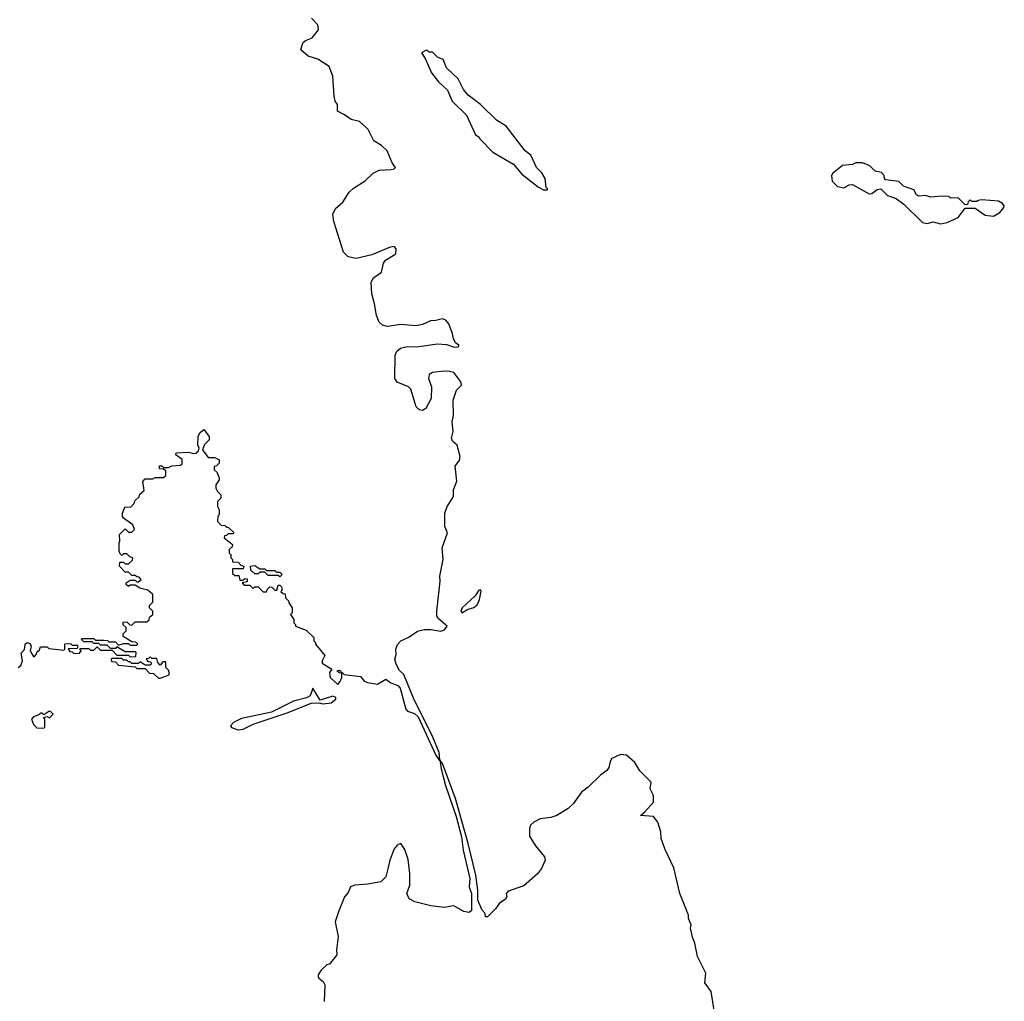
# Model space of a CAD drawing. Extents: x 2737958 to 2903317, y 894217 to 1030017.
# Tile 111 of 123: x 2868599 to 2874530, y 940116 to 946025. Entities that reach past the tile are written whole.
import ezdxf

# ---------------------------------------------------------------- set-up
doc = ezdxf.new("R2010")
doc.units = 0

msp = doc.modelspace()

# ---------------------------------------------------------------- linework, layer by layer
at = {"layer": '0CON05XD'}
for points in [[(2868671.7, 942208.3), (2868681.7, 942191.7), (2868688.3, 942191.7), (2868700, 942205), (2868701.7, 942218.3), (2868718.3, 942231.7), (2868725, 942250), (2868765, 942250), (2868775, 942240), (2868865, 942230), (2868870, 942235), (2868871.7, 942268.3), (2868905, 942270), (2868915, 942260), (2868945, 942260), (2868950, 942255), (2868945, 942240), (2868891.7, 942238.3), (2868901.7, 942221.7), (2868915, 942220), (2868925, 942210), (2868958.3, 942211.7), (2868970, 942225), (2868960, 942235), (2868965, 942240), (2869015, 942240), (2869025, 942230), (2869045, 942230), (2869065, 942250), (2869085, 942230), (2869155, 942230), (2869185, 942200), (2869255, 942200), (2869265, 942190), (2869298.3, 942191.7), (2869300, 942215), (2869295, 942220), (2869235, 942220), (2869185, 942250), (2869175, 942240), (2869145, 942240), (2869125, 942260), (2869085, 942260), (2869075, 942270), (2869045, 942270), (2869035, 942280), (2868985, 942280), (2868970, 942295), (2868975, 942300), (2869045, 942300), (2869055, 942290), (2869105, 942290), (2869127, 942287), (2869135, 942280), (2869175, 942280), (2869195, 942260), (2869225, 942270), (2869255, 942270), (2869265, 942260), (2869305, 942260), (2869310, 942265), (2869298.3, 942278.3), (2869275, 942280), (2869221.7, 942311.7), (2869221.7, 942328.3), (2869240, 942345), (2869240, 942365), (2869221.7, 942381.7), (2869221.7, 942398.3), (2869245, 942400), (2869261.7, 942381.7), (2869275, 942380), (2869295, 942400), (2869365, 942400), (2869378.3, 942411.7), (2869381.7, 942428.3), (2869400, 942445), (2869400, 942465), (2869380, 942485), (2869381.7, 942498.3), (2869401.7, 942518.3), (2869400, 942565), (2869371.7, 942591.7), (2869323, 942603), (2869295, 942620), (2869265, 942620), (2869255, 942612.5), (2869240, 942625), (2869240, 942635), (2869265, 942650), (2869295, 942650), (2869305, 942640), (2869315, 942640), (2869330, 942655), (2869318.3, 942668.3), (2869305, 942670), (2869295, 942680), (2869275, 942680), (2869255, 942700), (2869235, 942700), (2869200, 942735), (2869201.7, 942758.3), (2869225, 942760), (2869235, 942750), (2869255, 942750), (2869278.3, 942771.7), (2869280, 942785), (2869261.7, 942791.7), (2869245, 942810), (2869225, 942810), (2869215, 942800), (2869205, 942810), (2869197.5, 942825), (2869197.5, 942875), (2869202.5, 942885), (2869200, 942925), (2869235, 942960), (2869255, 942940), (2869275, 942940), (2869290, 942955), (2869280, 942985), (2869223.6, 943023.6), (2869217.5, 943035), (2869217.5, 943055), (2869230, 943085), (2869235, 943090), (2869268.3, 943091.7), (2869288.3, 943111.7), (2869291.7, 943128.3), (2869318.3, 943151.7), (2869321.7, 943168.3), (2869348.3, 943191.7), (2869340, 943245), (2869355, 943260), (2869401.7, 943261.7), (2869415, 943270), (2869465, 943270), (2869478.3, 943281.7), (2869478.3, 943308.3), (2869465, 943320), (2869441.7, 943321.7), (2869441.7, 943338.3), (2869455, 943340), (2869465, 943330), (2869495, 943330), (2869515, 943340), (2869567, 943343), (2869578.3, 943351.7), (2869578.3, 943378.3), (2869540, 943405), (2869541.7, 943418.3), (2869615, 943422.5), (2869645, 943412.5), (2869660, 943415), (2869675, 943430), (2869680, 943445), (2869672.5, 943465), (2869673, 943517), (2869685, 943540), (2869708.3, 943558.3), (2869740, 943515), (2869740, 943495), (2869713, 943467), (2869700, 943435), (2869735, 943390), (2869775, 943390), (2869800, 943375), (2869800, 943355), (2869785, 943340), (2869770, 943335), (2869770, 943315), (2869788.3, 943298.3), (2869800, 943265), (2869800, 943255), (2869780, 943225), (2869780, 943205), (2869790, 943185), (2869810, 943165), (2869810, 943145), (2869790, 943125), (2869790, 943095), (2869800, 943075), (2869800, 943045), (2869793, 943037), (2869790, 943005), (2869811.7, 942981.7), (2869835, 942980), (2869845, 942970), (2869855, 942970), (2869888.3, 942938.3), (2869885, 942930), (2869855, 942930), (2869845, 942920), (2869831.7, 942918.3), (2869830, 942905), (2869880, 942865), (2869878.3, 942851.7), (2869860, 942835), (2869860, 942815), (2869870, 942805), (2869870, 942785), (2869880, 942775), (2869881.7, 942761.7), (2869915, 942760), (2869931.7, 942741.7), (2869950, 942735), (2869945, 942720), (2869881.7, 942718.3), (2869881.7, 942691.7), (2869895, 942680), (2869918.3, 942678.3), (2869925, 942650), (2869945, 942650), (2869955, 942660), (2869968.3, 942658.3), (2869968.3, 942641.7), (2869940, 942635), (2869951.7, 942621.7), (2869985, 942620), (2870005, 942600), (2870015, 942610), (2870035, 942610), (2870065, 942580), (2870085, 942580), (2870090, 942595), (2870105, 942610), (2870118.3, 942608.3), (2870135, 942590), (2870148.3, 942591.7), (2870155, 942620), (2870165, 942620), (2870175, 942610), (2870180, 942595), (2870171.7, 942581.7), (2870185, 942570), (2870198.3, 942568.3), (2870200, 942545), (2870220, 942525), (2870220, 942515), (2870240, 942485), (2870240, 942455), (2870230, 942445), (2870250, 942415), (2870250, 942395), (2870260, 942385), (2870260, 942375), (2870325, 942350), (2870370, 942305), (2870370, 942285), (2870380, 942275), (2870380, 942265), (2870437, 942197), (2870420, 942165), (2870421.7, 942151.7), (2870480, 942115), (2870464.2, 942095.8), (2870470, 942065), (2870515, 942023.3), (2870529.4, 942040.6), (2870540, 942065), (2870540, 942090), (2870525, 942092.5), (2870510, 942105), (2870525, 942110), (2870552.5, 942082.5), (2870651.7, 942071.7), (2870673.6, 942043.6), (2870693.9, 942033.9), (2870755, 942024.2), (2870805, 942055.6), (2870835, 942033.3), (2870877.3, 942017.3), (2870890.8, 942000.8), (2870924.5, 941875), (2870935, 941861.9), (2870977.8, 941847.8), (2870998.9, 941828.9), (2871105, 941596.7), (2871125, 941567.5), (2871130, 941570), (2871125, 941612.5), (2871087.8, 941705), (2870970.4, 941940.4), (2870912.7, 942082.7), (2870887.6, 942107.6), (2870865.7, 942145), (2870859.2, 942175), (2870866.4, 942203.6), (2870865.5, 942235), (2870875, 942264), (2870894.8, 942285.2), (2870943.1, 942306.9), (2870995, 942343.8), (2871036.2, 942353.8), (2871075, 942354.4), (2871135, 942343.8), (2871157.3, 942352.7), (2871173.8, 942375), (2871119.5, 942419.5), (2871112.3, 942435), (2871111.3, 942465), (2871130.9, 942645), (2871129.3, 942675), (2871149.7, 942775), (2871143.4, 942845), (2871175.2, 942935), (2871159.2, 942975), (2871159.7, 943055), (2871173.3, 943095), (2871212, 943155), (2871211.4, 943195), (2871232.1, 943247.9), (2871222.3, 943337.7), (2871247.2, 943372.8), (2871252.9, 943395), (2871234.2, 943464.2), (2871206.9, 943486.9), (2871199.1, 943505), (2871210, 943545), (2871204.7, 943605), (2871212.1, 943642.1), (2871209.7, 943735), (2871231.1, 943795), (2871260, 943825), (2871255.6, 943845), (2871215, 943900.6), (2871188.1, 943908.1), (2871155, 943908.2), (2871085, 943901.2), (2871065, 943889.4), (2871060.5, 943865), (2871079.4, 943815), (2871076.5, 943745), (2871046.2, 943685), (2871025, 943673.2), (2871006.7, 943676.7), (2870988.1, 943695), (2870955, 943801.2), (2870940, 943815), (2870872, 943842), (2870858.4, 943865), (2870861.2, 944005), (2870871, 944029), (2870893, 944047), (2870925, 944056.2), (2871005, 944057.3), (2871115, 944074), (2871169.2, 944069.2), (2871215.6, 944054.4), (2871242.5, 944055), (2871243.3, 944065), (2871225, 944080), (2871211.9, 944105), (2871205, 944142.5), (2871184.2, 944194.2), (2871166.4, 944216.4), (2871145, 944223.3), (2871105, 944213.3), (2871073, 944213), (2871025, 944190.5), (2870985, 944182.1), (2870895, 944189.6), (2870815, 944178.5), (2870785, 944185.4), (2870763.5, 944203.5), (2870747.9, 944245), (2870737.1, 944315), (2870719.4, 944375), (2870716.7, 944445), (2870729.2, 944470.8), (2870778.6, 944505), (2870790.8, 944559.2), (2870801.8, 944578.2), (2870864, 944615), (2870867.3, 944645), (2870855, 944658.9), (2870830, 944655), (2870720, 944610), (2870625, 944587.6), (2870578.4, 944598.4), (2870548.5, 944625), (2870490.3, 944810.3), (2870485.4, 944855), (2870500.7, 944889.3), (2870545, 944925.8), (2870582.8, 944987.2), (2870609, 945011), (2870680.6, 945055), (2870728.3, 945101.7), (2870765, 945118.6), (2870835.8, 945124.2), (2870855, 945127.5), (2870862.5, 945135), (2870843, 945163), (2870812.5, 945235), (2870778.3, 945268.3), (2870732.5, 945295), (2870697.5, 945365), (2870686.4, 945376.4), (2870645, 945411.2), (2870595, 945423.3), (2870555, 945453.3), (2870512.5, 945475), (2870512.5, 945515), (2870500, 945535), (2870492.5, 945565), (2870485.8, 945685), (2870463.3, 945743.3), (2870395, 945787.1), (2870335.6, 945805.6), (2870293.1, 945843.1), (2870305, 945886.2), (2870320.9, 945899.1), (2870361.2, 945915), (2870398, 945965), (2870393.8, 945995), (2870357.5, 946035)], [(2871775, 945000), (2871780, 945005), (2871770, 945015), (2871765, 945070), (2871745, 945102.5), (2871712.5, 945135), (2871678.8, 945208.8), (2871643.3, 945235), (2871530, 945385), (2871471.2, 945421.2), (2871373.9, 945513.9), (2871300.5, 945570.5), (2871272.5, 945605), (2871239.3, 945669.3), (2871170, 945735), (2871150, 945785), (2871115, 945800), (2871085, 945830), (2871065, 945830), (2871055, 945840), (2871045, 945840), (2871020, 945825), (2871041.7, 945791.7), (2871080, 945705), (2871120.7, 945650.7), (2871175, 945600), (2871203.6, 945533.6), (2871290.7, 945450.7), (2871345, 945332.5), (2871365, 945320), (2871372.5, 945305), (2871448.3, 945228.3), (2871572.5, 945155), (2871623.3, 945095), (2871725, 945017.5), (2871755, 945000), (2871775, 945000)], [(2874145, 944796.2), (2874185, 944803.8), (2874252.5, 944835), (2874295, 944890), (2874355, 944890), (2874415, 944847.5), (2874465, 944842.5), (2874502.5, 944865), (2874527.5, 944895), (2874530, 944905), (2874519.3, 944919.3), (2874495, 944932.5), (2874395, 944940), (2874373, 944937), (2874365, 944930), (2874335, 944930), (2874325, 944940), (2874311.7, 944928.3), (2874308.3, 944911.7), (2874295, 944910), (2874251.7, 944951.7), (2874205, 944950), (2874195, 944960), (2874155, 944962.5), (2874085, 944957.5), (2874055, 944967.5), (2874013, 944963), (2874000.7, 944970.7), (2873985, 945000), (2873923, 945023), (2873895, 945050), (2873815, 945060), (2873808.3, 945068.3), (2873807, 945087), (2873790, 945105), (2873753, 945113), (2873720, 945145), (2873675, 945162.5), (2873635, 945162.5), (2873615, 945152.5), (2873555, 945147.5), (2873495, 945100), (2873490, 945085), (2873492.7, 945052.7), (2873525, 945020), (2873563, 945013), (2873595, 945030), (2873615, 945033.3), (2873715, 944977.5), (2873731.7, 944978.3), (2873765, 945003.3), (2873787, 945007), (2873826.4, 944966.4), (2873878.3, 944948.3), (2873923.9, 944913.9), (2874037.5, 944805), (2874065, 944798.8), (2874101.7, 944808.3), (2874145, 944796.2)], [(2870165, 942670), (2870155, 942680), (2870095, 942680), (2870075, 942700), (2870045, 942700), (2870035, 942690), (2870015, 942690), (2869991.7, 942711.7), (2869990, 942735), (2870015, 942740), (2870045, 942720), (2870075, 942720), (2870085, 942710), (2870135, 942710), (2870145, 942700), (2870165, 942700), (2870180, 942685), (2870165, 942670)], [(2871265, 942454), (2871295, 942474), (2871335, 942486.2), (2871355, 942503.3), (2871369.2, 942535), (2871378.8, 942585), (2871375, 942592.5), (2871365, 942590), (2871343.5, 942556.5), (2871264.4, 942485), (2871256.2, 942465), (2871265, 942454)], [(2868590, 942125), (2868605, 942137.5), (2868616.7, 942165), (2868608.3, 942211.7), (2868627, 942233), (2868632.5, 942265), (2868643.8, 942276.2), (2868659.5, 942269.5), (2868667.5, 942255), (2868662.5, 942225), (2868671.7, 942208.3)], [(2869445, 942060), (2869498.3, 942081.7), (2869500, 942095), (2869495, 942110), (2869480, 942125), (2869478.3, 942158.3), (2869461.7, 942158.3), (2869445, 942140), (2869430, 942155), (2869425, 942180), (2869395, 942180), (2869385, 942190), (2869375, 942180), (2869361.7, 942178.3), (2869371.7, 942161.7), (2869388.3, 942158.3), (2869390, 942145), (2869385, 942140), (2869355, 942140), (2869325, 942160), (2869315, 942150), (2869275, 942150), (2869265, 942160), (2869255, 942160), (2869245, 942170), (2869225, 942170), (2869215, 942180), (2869155, 942180), (2869150, 942175), (2869151.7, 942161.7), (2869175, 942160), (2869195, 942140), (2869295, 942130), (2869305, 942120), (2869355, 942120), (2869381.7, 942091.7), (2869405, 942090), (2869435, 942060), (2869445, 942060)], [(2869915, 941750.3), (2869945, 941754.7), (2870005.6, 941785), (2870216.5, 941853.5), (2870355, 941910), (2870403.1, 941913.1), (2870425.6, 941905.6), (2870475, 941913.4), (2870504.2, 941935), (2870504, 941945), (2870485, 941953.3), (2870408.3, 941928.3), (2870365, 942000), (2870349.4, 941955), (2870327.2, 941942.8), (2870248.1, 941921.9), (2870115, 941855.8), (2869935, 941818.3), (2869886.7, 941795), (2869867.8, 941775), (2869875, 941763.1), (2869915, 941750.3)], [(2868745, 941760), (2868750, 941765), (2868750, 941815), (2868740, 941825), (2868765, 941830), (2868778.3, 941821.7), (2868800, 941845), (2868785, 941860), (2868775, 941860), (2868745, 941840), (2868735, 941850), (2868725, 941850), (2868715, 941840), (2868681.7, 941828.3), (2868670, 941815), (2868681.7, 941781.7), (2868701.7, 941761.7), (2868745, 941760)], [(2872783, 940063), (2872763.3, 940175), (2872727, 940227), (2872732.5, 940285), (2872681.2, 940385), (2872666, 940465), (2872652, 940502), (2872640, 940555), (2872643.3, 940575), (2872627.5, 940615), (2872626.7, 940635), (2872576.2, 940765), (2872538.8, 940918.8), (2872484.1, 941034.1), (2872463.3, 941095), (2872460, 941135), (2872443.3, 941195), (2872417.7, 941227.7), (2872337.5, 941235), (2872365, 941256.2), (2872416.7, 941315), (2872416.7, 941355), (2872397.5, 941395), (2872402.5, 941435), (2872335, 941502.5), (2872305, 941552.5), (2872255, 941597.5), (2872218.3, 941601.7), (2872165, 941576.7), (2872155, 941560), (2872147.7, 941522.3), (2872135.9, 941504.1), (2872100.5, 941479.5), (2872022.5, 941405), (2871982.5, 941375), (2871932.5, 941305), (2871903.6, 941276.4), (2871835, 941233.3), (2871798.3, 941221.7), (2871735, 941213.3), (2871695, 941193.3), (2871676.7, 941175), (2871670, 941155), (2871670.5, 941110.5), (2871705, 941052.5), (2871760, 940985), (2871763.3, 940965), (2871742, 940915), (2871717.2, 940882.8), (2871635, 940810), (2871541.7, 940778.3), (2871530, 940765), (2871532.5, 940745), (2871525, 940730), (2871486.2, 940703.8), (2871466.2, 940675), (2871416.7, 940625), (2871404, 940624), (2871402.5, 940645), (2871384.3, 940664.3), (2871358.6, 940725), (2871358.6, 940785), (2871345.7, 940875), (2871300.6, 941065), (2871225, 941336.7), (2871145, 941547.5), (2871130, 941570), (2871138, 941515), (2871164.3, 941415), (2871228.5, 941228.5), (2871260, 941105), (2871270, 941025), (2871311.4, 940855), (2871306.2, 940805), (2871321.2, 940765), (2871320.7, 940659.3), (2871305, 940650), (2871275, 940656), (2871215, 940690), (2871155, 940680), (2871075, 940691.2), (2870980, 940715), (2870945, 940732.5), (2870930, 940765), (2870948, 940815), (2870949.4, 940885), (2870939.4, 940969.4), (2870919.5, 941029.5), (2870895.5, 941065.5), (2870875, 941057.8), (2870855, 941034.2), (2870827.7, 940965), (2870818.7, 940921.3), (2870805, 940865.7), (2870775, 940835.4), (2870695, 940820), (2870617.5, 940815), (2870590.8, 940805), (2870578.5, 940771.5), (2870554.6, 940745.4), (2870519.2, 940655), (2870500, 940595), (2870516.7, 940505), (2870507.5, 940425), (2870510, 940395), (2870465, 940340), (2870450, 940335), (2870415, 940302.5), (2870397.5, 940275), (2870397.5, 940265), (2870400, 940255), (2870427.5, 940235), (2870437.5, 940215), (2870432.5, 940115)]]:
    msp.add_lwpolyline(points, dxfattribs=at)

doc.saveas('drawing.dxf')
